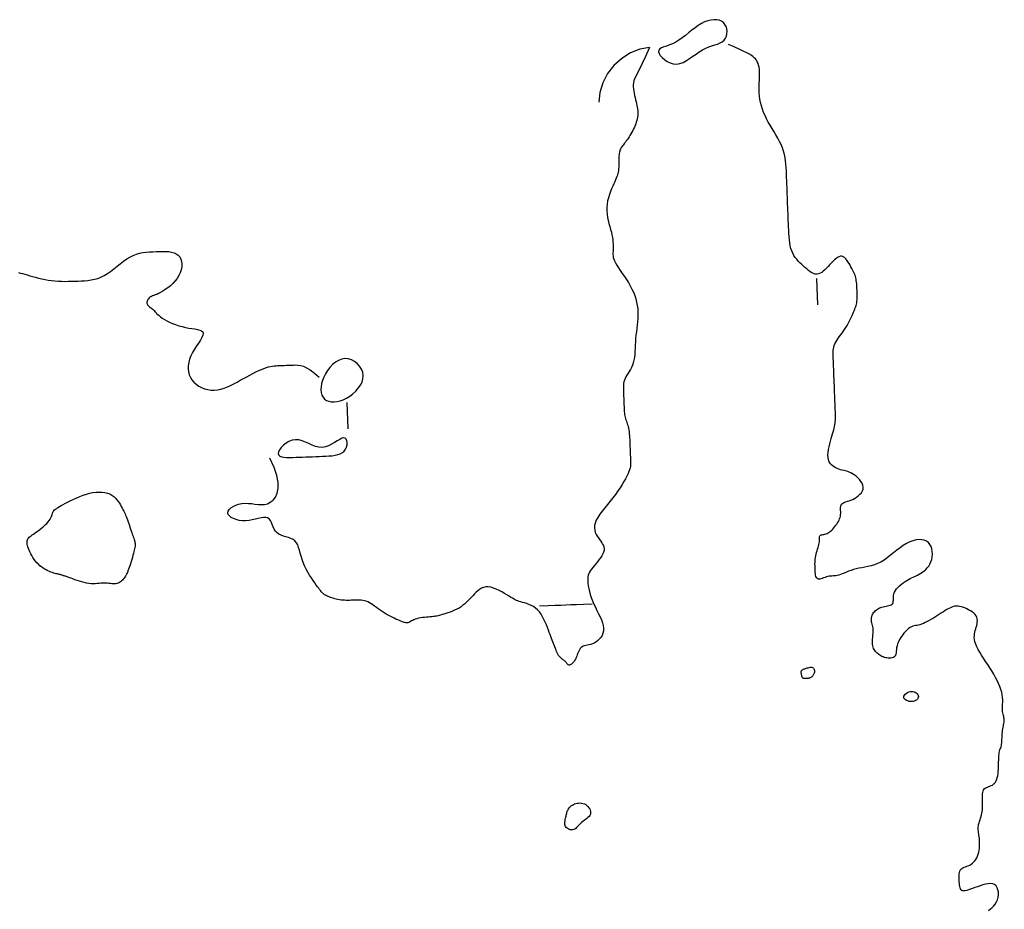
# Model space of a CAD drawing. Header units: millimetres. Extents: x 32690613 to 32693367, y 5343692 to 5344708.
# Tile 105 of 256: x 32692480 to 32692517, y 5343893 to 5343927. Entities that reach past the tile are written whole.
import ezdxf

# ---------------------------------------------------------------- set-up
doc = ezdxf.new("R2010")
doc.units = ezdxf.units.MM
doc.header["$LTSCALE"] = 20
doc.layers.add('02-DGM_HL_493.00', color=102, linetype='Continuous')

msp = doc.modelspace()

# ---------------------------------------------------------------- linework, layer by layer
at = {"layer": '02-DGM_HL_493.00', "elevation": 493, "flags": 128}
for points in [[(32692505.993, 5343926.881), (32692505.87, 5343926.806), (32692505.749, 5343926.72), (32692505.627, 5343926.626), (32692505.506, 5343926.528), (32692505.385, 5343926.43), (32692505.263, 5343926.336), (32692505.142, 5343926.25), (32692505.019, 5343926.176), (32692504.897, 5343926.115), (32692504.779, 5343926.067), (32692504.667, 5343926.027), (32692504.568, 5343925.991), (32692504.484, 5343925.956), (32692504.42, 5343925.918), (32692504.379, 5343925.872), (32692504.366, 5343925.817), (32692504.384, 5343925.748), (32692504.429, 5343925.67), (32692504.498, 5343925.59), (32692504.587, 5343925.512), (32692504.69, 5343925.443), (32692504.805, 5343925.388), (32692504.927, 5343925.353), (32692505.052, 5343925.343), (32692505.176, 5343925.362), (32692505.3, 5343925.407), (32692505.422, 5343925.472), (32692505.544, 5343925.55), (32692505.666, 5343925.636), (32692505.788, 5343925.723), (32692505.909, 5343925.807), (32692506.032, 5343925.882), (32692506.154, 5343925.942), (32692506.275, 5343925.99), (32692506.392, 5343926.031), (32692506.504, 5343926.067), (32692506.608, 5343926.103), (32692506.702, 5343926.142), (32692506.784, 5343926.189), (32692506.851, 5343926.247), (32692506.903, 5343926.319), (32692506.939, 5343926.402), (32692506.959, 5343926.492), (32692506.963, 5343926.585), (32692506.952, 5343926.678), (32692506.925, 5343926.766), (32692506.883, 5343926.846), (32692506.825, 5343926.913), (32692506.753, 5343926.965), (32692506.668, 5343927.001), (32692506.572, 5343927.021), (32692506.467, 5343927.024), (32692506.354, 5343927.012), (32692506.236, 5343926.984), (32692506.115, 5343926.94)], [(32692492.478, 5343914.177), (32692492.354, 5343914.157), (32692492.233, 5343914.11), (32692492.117, 5343914.04), (32692492.008, 5343913.95), (32692491.906, 5343913.845), (32692491.816, 5343913.729), (32692491.737, 5343913.605), (32692491.672, 5343913.478), (32692491.622, 5343913.351), (32692491.588, 5343913.227), (32692491.569, 5343913.108), (32692491.565, 5343912.994), (32692491.577, 5343912.89), (32692491.604, 5343912.795), (32692491.647, 5343912.713), (32692491.704, 5343912.645), (32692491.776, 5343912.594), (32692491.861, 5343912.558), (32692491.958, 5343912.538), (32692492.063, 5343912.534), (32692492.175, 5343912.547), (32692492.293, 5343912.575), (32692492.414, 5343912.618), (32692492.537, 5343912.678), (32692492.658, 5343912.753), (32692492.775, 5343912.841), (32692492.884, 5343912.941), (32692492.981, 5343913.05), (32692493.062, 5343913.166), (32692493.123, 5343913.287), (32692493.16, 5343913.412), (32692493.17, 5343913.537), (32692493.151, 5343913.66), (32692493.104, 5343913.779), (32692493.034, 5343913.889), (32692492.944, 5343913.987), (32692492.84, 5343914.068), (32692492.725, 5343914.129), (32692492.603, 5343914.167)], [(32692490.623, 5343910.435), (32692490.748, 5343910.44), (32692490.873, 5343910.445), (32692490.998, 5343910.45), (32692491.123, 5343910.454), (32692491.247, 5343910.459), (32692491.372, 5343910.464), (32692491.497, 5343910.469), (32692491.622, 5343910.474), (32692491.747, 5343910.479), (32692491.869, 5343910.486), (32692491.988, 5343910.497), (32692492.1, 5343910.513), (32692492.204, 5343910.537), (32692492.299, 5343910.571), (32692492.381, 5343910.615), (32692492.448, 5343910.673), (32692492.5, 5343910.744), (32692492.536, 5343910.825), (32692492.556, 5343910.909), (32692492.561, 5343910.99), (32692492.55, 5343911.063), (32692492.525, 5343911.122), (32692492.484, 5343911.16), (32692492.429, 5343911.173), (32692492.359, 5343911.156), (32692492.277, 5343911.115), (32692492.184, 5343911.058), (32692492.081, 5343910.992), (32692491.971, 5343910.927), (32692491.854, 5343910.869), (32692491.733, 5343910.826), (32692491.609, 5343910.807), (32692491.484, 5343910.816), (32692491.357, 5343910.849), (32692491.23, 5343910.898), (32692491.103, 5343910.954), (32692490.976, 5343911.01), (32692490.849, 5343911.059), (32692490.722, 5343911.092), (32692490.597, 5343911.101), (32692490.473, 5343911.082), (32692490.354, 5343911.037), (32692490.244, 5343910.973), (32692490.146, 5343910.896), (32692490.064, 5343910.811), (32692490.002, 5343910.726), (32692489.963, 5343910.645), (32692489.95, 5343910.575), (32692489.967, 5343910.521), (32692490.011, 5343910.481), (32692490.078, 5343910.454), (32692490.164, 5343910.438), (32692490.265, 5343910.43), (32692490.378, 5343910.428), (32692490.499, 5343910.43)], [(32692484.102, 5343905.855), (32692484.071, 5343905.817), (32692484.038, 5343905.78), (32692484.002, 5343905.746), (32692483.963, 5343905.715), (32692483.923, 5343905.688), (32692483.88, 5343905.666), (32692483.836, 5343905.649), (32692483.789, 5343905.637), (32692483.741, 5343905.633), (32692483.691, 5343905.633), (32692483.639, 5343905.638), (32692483.585, 5343905.645), (32692483.53, 5343905.653), (32692483.472, 5343905.661), (32692483.413, 5343905.667), (32692483.351, 5343905.669), (32692483.287, 5343905.667), (32692483.222, 5343905.662), (32692483.153, 5343905.656), (32692483.082, 5343905.649), (32692483.008, 5343905.643), (32692482.931, 5343905.64), (32692482.85, 5343905.642), (32692482.766, 5343905.649), (32692482.678, 5343905.664), (32692482.588, 5343905.684), (32692482.497, 5343905.709), (32692482.408, 5343905.737), (32692482.321, 5343905.766), (32692482.239, 5343905.795), (32692482.163, 5343905.824), (32692482.095, 5343905.849), (32692482.037, 5343905.87), (32692481.986, 5343905.888), (32692481.944, 5343905.902), (32692481.908, 5343905.913), (32692481.877, 5343905.923), (32692481.851, 5343905.931), (32692481.829, 5343905.937), (32692481.81, 5343905.944), (32692481.792, 5343905.95), (32692481.775, 5343905.956), (32692481.758, 5343905.962), (32692481.741, 5343905.969), (32692481.721, 5343905.975), (32692481.7, 5343905.982), (32692481.675, 5343905.989), (32692481.645, 5343905.997), (32692481.611, 5343906.005), (32692481.573, 5343906.013), (32692481.53, 5343906.023), (32692481.484, 5343906.035), (32692481.434, 5343906.049), (32692481.382, 5343906.065), (32692481.327, 5343906.084), (32692481.27, 5343906.107), (32692481.211, 5343906.133), (32692481.152, 5343906.163), (32692481.091, 5343906.197), (32692481.031, 5343906.236), (32692480.971, 5343906.279), (32692480.912, 5343906.327), (32692480.855, 5343906.379), (32692480.799, 5343906.437), (32692480.746, 5343906.5), (32692480.696, 5343906.567), (32692480.648, 5343906.637), (32692480.605, 5343906.708), (32692480.565, 5343906.779), (32692480.529, 5343906.849), (32692480.498, 5343906.916), (32692480.472, 5343906.98), (32692480.452, 5343907.04), (32692480.437, 5343907.094), (32692480.427, 5343907.144), (32692480.422, 5343907.19), (32692480.423, 5343907.233), (32692480.43, 5343907.272), (32692480.441, 5343907.308), (32692480.458, 5343907.341), (32692480.48, 5343907.372), (32692480.508, 5343907.402), (32692480.541, 5343907.431), (32692480.579, 5343907.461), (32692480.622, 5343907.492), (32692480.67, 5343907.525), (32692480.723, 5343907.563), (32692480.782, 5343907.604), (32692480.845, 5343907.651), (32692480.911, 5343907.702), (32692480.978, 5343907.756), (32692481.044, 5343907.812), (32692481.108, 5343907.87), (32692481.168, 5343907.928), (32692481.22, 5343907.985), (32692481.265, 5343908.04), (32692481.3, 5343908.092), (32692481.326, 5343908.141), (32692481.346, 5343908.188), (32692481.362, 5343908.231), (32692481.375, 5343908.272), (32692481.387, 5343908.311), (32692481.401, 5343908.346), (32692481.418, 5343908.38), (32692481.441, 5343908.411), (32692481.469, 5343908.44), (32692481.504, 5343908.469), (32692481.546, 5343908.499), (32692481.595, 5343908.531), (32692481.654, 5343908.565), (32692481.721, 5343908.602), (32692481.797, 5343908.645), (32692481.884, 5343908.692), (32692481.979, 5343908.743), (32692482.083, 5343908.797), (32692482.192, 5343908.851), (32692482.307, 5343908.904), (32692482.426, 5343908.954), (32692482.548, 5343909), (32692482.671, 5343909.04), (32692482.795, 5343909.072), (32692482.918, 5343909.096), (32692483.038, 5343909.112), (32692483.155, 5343909.118), (32692483.267, 5343909.115), (32692483.373, 5343909.103), (32692483.471, 5343909.08), (32692483.561, 5343909.047), (32692483.641, 5343909.004), (32692483.712, 5343908.951), (32692483.774, 5343908.892), (32692483.83, 5343908.828), (32692483.879, 5343908.761), (32692483.922, 5343908.694), (32692483.961, 5343908.627), (32692483.997, 5343908.564), (32692484.029, 5343908.505), (32692484.059, 5343908.45), (32692484.087, 5343908.397), (32692484.113, 5343908.346), (32692484.138, 5343908.294), (32692484.162, 5343908.242), (32692484.185, 5343908.186), (32692484.208, 5343908.127), (32692484.231, 5343908.063), (32692484.255, 5343907.995), (32692484.278, 5343907.925), (32692484.302, 5343907.853), (32692484.325, 5343907.781), (32692484.347, 5343907.71), (32692484.369, 5343907.642), (32692484.391, 5343907.578), (32692484.412, 5343907.519), (32692484.431, 5343907.465), (32692484.45, 5343907.414), (32692484.467, 5343907.368), (32692484.482, 5343907.324), (32692484.495, 5343907.283), (32692484.506, 5343907.245), (32692484.514, 5343907.208), (32692484.519, 5343907.172), (32692484.521, 5343907.136), (32692484.521, 5343907.099), (32692484.517, 5343907.06), (32692484.511, 5343907.018), (32692484.501, 5343906.971), (32692484.489, 5343906.918), (32692484.475, 5343906.859), (32692484.457, 5343906.792), (32692484.437, 5343906.719), (32692484.415, 5343906.642), (32692484.392, 5343906.562), (32692484.368, 5343906.481), (32692484.343, 5343906.402), (32692484.319, 5343906.326), (32692484.295, 5343906.254), (32692484.272, 5343906.189), (32692484.25, 5343906.129), (32692484.228, 5343906.074), (32692484.205, 5343906.024), (32692484.182, 5343905.978), (32692484.157, 5343905.935), (32692484.131, 5343905.894)], [(32692509.972, 5343902.44), (32692510.006, 5343902.45), (32692510.041, 5343902.459), (32692510.076, 5343902.467), (32692510.111, 5343902.473), (32692510.144, 5343902.476), (32692510.176, 5343902.475), (32692510.203, 5343902.47), (32692510.227, 5343902.458), (32692510.246, 5343902.44), (32692510.26, 5343902.417), (32692510.27, 5343902.389), (32692510.276, 5343902.358), (32692510.277, 5343902.325), (32692510.275, 5343902.292), (32692510.269, 5343902.258), (32692510.26, 5343902.227), (32692510.248, 5343902.198), (32692510.233, 5343902.172), (32692510.216, 5343902.149), (32692510.197, 5343902.129), (32692510.177, 5343902.111), (32692510.157, 5343902.096), (32692510.136, 5343902.083), (32692510.115, 5343902.073), (32692510.095, 5343902.066), (32692510.075, 5343902.061), (32692510.056, 5343902.057), (32692510.037, 5343902.055), (32692510.019, 5343902.054), (32692510.001, 5343902.053), (32692509.983, 5343902.053), (32692509.965, 5343902.053), (32692509.947, 5343902.052), (32692509.93, 5343902.051), (32692509.912, 5343902.05), (32692509.896, 5343902.05), (32692509.881, 5343902.05), (32692509.866, 5343902.053), (32692509.853, 5343902.057), (32692509.841, 5343902.063), (32692509.832, 5343902.071), (32692509.823, 5343902.082), (32692509.816, 5343902.096), (32692509.81, 5343902.111), (32692509.805, 5343902.128), (32692509.8, 5343902.146), (32692509.796, 5343902.166), (32692509.791, 5343902.186), (32692509.787, 5343902.208), (32692509.783, 5343902.23), (32692509.779, 5343902.253), (32692509.777, 5343902.275), (32692509.777, 5343902.296), (32692509.779, 5343902.316), (32692509.784, 5343902.335), (32692509.792, 5343902.352), (32692509.804, 5343902.367), (32692509.819, 5343902.38), (32692509.837, 5343902.392), (32692509.859, 5343902.402), (32692509.883, 5343902.412), (32692509.91, 5343902.421), (32692509.94, 5343902.43)], [(32692513.662, 5343901.341), (32692513.668, 5343901.378), (32692513.688, 5343901.416), (32692513.718, 5343901.452), (32692513.757, 5343901.486), (32692513.803, 5343901.515), (32692513.854, 5343901.538), (32692513.907, 5343901.554), (32692513.959, 5343901.561), (32692514.01, 5343901.558), (32692514.058, 5343901.546), (32692514.101, 5343901.527), (32692514.139, 5343901.501), (32692514.171, 5343901.47), (32692514.195, 5343901.436), (32692514.211, 5343901.4), (32692514.217, 5343901.363), (32692514.214, 5343901.327), (32692514.201, 5343901.293), (32692514.179, 5343901.262), (32692514.149, 5343901.234), (32692514.113, 5343901.21), (32692514.072, 5343901.191), (32692514.025, 5343901.179), (32692513.975, 5343901.173), (32692513.921, 5343901.175), (32692513.868, 5343901.183), (32692513.816, 5343901.198), (32692513.768, 5343901.219), (32692513.726, 5343901.244), (32692513.693, 5343901.273), (32692513.671, 5343901.306)], [(32692501.781, 5343896.905), (32692501.761, 5343896.861), (32692501.73, 5343896.819), (32692501.691, 5343896.78), (32692501.646, 5343896.742), (32692501.598, 5343896.705), (32692501.548, 5343896.669), (32692501.498, 5343896.632), (32692501.45, 5343896.593), (32692501.407, 5343896.553), (32692501.368, 5343896.512), (32692501.33, 5343896.472), (32692501.295, 5343896.434), (32692501.26, 5343896.399), (32692501.225, 5343896.368), (32692501.188, 5343896.343), (32692501.149, 5343896.325), (32692501.107, 5343896.315), (32692501.063, 5343896.313), (32692501.018, 5343896.319), (32692500.975, 5343896.331), (32692500.934, 5343896.349), (32692500.897, 5343896.373), (32692500.866, 5343896.403), (32692500.842, 5343896.437), (32692500.825, 5343896.476), (32692500.817, 5343896.518), (32692500.814, 5343896.563), (32692500.816, 5343896.61), (32692500.822, 5343896.657), (32692500.831, 5343896.704), (32692500.84, 5343896.75), (32692500.85, 5343896.794), (32692500.859, 5343896.835), (32692500.868, 5343896.874), (32692500.876, 5343896.911), (32692500.885, 5343896.947), (32692500.895, 5343896.98), (32692500.906, 5343897.013), (32692500.92, 5343897.045), (32692500.936, 5343897.077), (32692500.955, 5343897.109), (32692500.977, 5343897.141), (32692501.003, 5343897.172), (32692501.032, 5343897.201), (32692501.065, 5343897.229), (32692501.101, 5343897.254), (32692501.141, 5343897.276), (32692501.186, 5343897.296), (32692501.234, 5343897.311), (32692501.285, 5343897.322), (32692501.338, 5343897.329), (32692501.393, 5343897.33), (32692501.448, 5343897.325), (32692501.502, 5343897.314), (32692501.554, 5343897.296), (32692501.604, 5343897.27), (32692501.65, 5343897.237), (32692501.691, 5343897.197), (32692501.727, 5343897.153), (32692501.756, 5343897.105), (32692501.777, 5343897.054), (32692501.789, 5343897.003), (32692501.791, 5343896.953)]]:
    msp.add_lwpolyline(points, close=True, dxfattribs=at)
for points in [[(32692516.878, 5343893.257), (32692516.948, 5343893.313), (32692517.016, 5343893.37), (32692517.079, 5343893.433), (32692517.135, 5343893.501), (32692517.182, 5343893.578), (32692517.218, 5343893.665), (32692517.241, 5343893.758), (32692517.253, 5343893.854), (32692517.251, 5343893.949), (32692517.236, 5343894.038), (32692517.208, 5343894.118), (32692517.166, 5343894.185), (32692517.109, 5343894.234), (32692517.038, 5343894.263), (32692516.955, 5343894.274), (32692516.863, 5343894.269), (32692516.764, 5343894.252), (32692516.662, 5343894.226), (32692516.559, 5343894.193), (32692516.459, 5343894.158), (32692516.363, 5343894.122), (32692516.274, 5343894.089), (32692516.193, 5343894.059), (32692516.12, 5343894.035), (32692516.054, 5343894.016), (32692515.996, 5343894.004), (32692515.945, 5343894), (32692515.902, 5343894.005), (32692515.866, 5343894.019), (32692515.838, 5343894.044), (32692515.816, 5343894.078), (32692515.799, 5343894.12), (32692515.788, 5343894.169), (32692515.779, 5343894.223), (32692515.774, 5343894.281), (32692515.771, 5343894.342), (32692515.768, 5343894.404), (32692515.766, 5343894.467), (32692515.764, 5343894.528), (32692515.765, 5343894.588), (32692515.769, 5343894.644), (32692515.777, 5343894.697), (32692515.79, 5343894.745), (32692515.809, 5343894.788), (32692515.835, 5343894.824), (32692515.869, 5343894.853), (32692515.909, 5343894.876), (32692515.955, 5343894.896), (32692516.005, 5343894.914), (32692516.058, 5343894.932), (32692516.111, 5343894.952), (32692516.165, 5343894.976), (32692516.217, 5343895.006), (32692516.266, 5343895.043), (32692516.312, 5343895.087), (32692516.355, 5343895.137), (32692516.394, 5343895.193), (32692516.429, 5343895.254), (32692516.459, 5343895.32), (32692516.484, 5343895.389), (32692516.505, 5343895.462), (32692516.52, 5343895.536), (32692516.531, 5343895.613), (32692516.537, 5343895.689), (32692516.54, 5343895.765), (32692516.54, 5343895.84), (32692516.536, 5343895.913), (32692516.531, 5343895.982), (32692516.524, 5343896.046), (32692516.516, 5343896.106), (32692516.507, 5343896.162), (32692516.5, 5343896.214), (32692516.493, 5343896.264), (32692516.488, 5343896.313), (32692516.486, 5343896.361), (32692516.488, 5343896.411), (32692516.494, 5343896.462), (32692516.504, 5343896.516), (32692516.519, 5343896.572), (32692516.537, 5343896.63), (32692516.556, 5343896.69), (32692516.576, 5343896.752), (32692516.595, 5343896.814), (32692516.613, 5343896.877), (32692516.628, 5343896.94), (32692516.639, 5343897.003), (32692516.647, 5343897.066), (32692516.652, 5343897.128), (32692516.655, 5343897.191), (32692516.655, 5343897.254), (32692516.654, 5343897.316), (32692516.652, 5343897.379), (32692516.65, 5343897.441), (32692516.648, 5343897.503), (32692516.647, 5343897.565), (32692516.647, 5343897.624), (32692516.651, 5343897.681), (32692516.659, 5343897.734), (32692516.672, 5343897.782), (32692516.691, 5343897.825), (32692516.717, 5343897.861), (32692516.751, 5343897.89), (32692516.791, 5343897.913), (32692516.836, 5343897.933), (32692516.884, 5343897.951), (32692516.933, 5343897.969), (32692516.982, 5343897.988), (32692517.029, 5343898.012), (32692517.071, 5343898.041), (32692517.109, 5343898.078), (32692517.142, 5343898.122), (32692517.169, 5343898.173), (32692517.193, 5343898.23), (32692517.212, 5343898.294), (32692517.227, 5343898.364), (32692517.239, 5343898.44), (32692517.247, 5343898.521), (32692517.253, 5343898.607), (32692517.257, 5343898.696), (32692517.259, 5343898.786), (32692517.261, 5343898.876), (32692517.263, 5343898.963), (32692517.266, 5343899.045), (32692517.27, 5343899.121), (32692517.277, 5343899.189), (32692517.286, 5343899.247), (32692517.298, 5343899.297), (32692517.311, 5343899.341), (32692517.325, 5343899.382), (32692517.339, 5343899.422), (32692517.352, 5343899.462), (32692517.364, 5343899.505), (32692517.374, 5343899.554), (32692517.381, 5343899.61), (32692517.386, 5343899.672), (32692517.389, 5343899.739), (32692517.392, 5343899.809), (32692517.394, 5343899.88), (32692517.397, 5343899.95), (32692517.402, 5343900.019), (32692517.409, 5343900.084), (32692517.418, 5343900.144), (32692517.429, 5343900.2), (32692517.441, 5343900.252), (32692517.452, 5343900.301), (32692517.463, 5343900.347), (32692517.471, 5343900.391), (32692517.476, 5343900.434), (32692517.477, 5343900.476), (32692517.473, 5343900.517), (32692517.465, 5343900.56), (32692517.454, 5343900.603), (32692517.442, 5343900.648), (32692517.43, 5343900.696), (32692517.419, 5343900.747), (32692517.411, 5343900.802), (32692517.406, 5343900.862), (32692517.406, 5343900.927), (32692517.409, 5343900.998), (32692517.412, 5343901.073), (32692517.415, 5343901.154), (32692517.416, 5343901.24), (32692517.411, 5343901.331), (32692517.4, 5343901.427), (32692517.38, 5343901.528), (32692517.35, 5343901.634), (32692517.31, 5343901.744), (32692517.262, 5343901.857), (32692517.206, 5343901.973), (32692517.144, 5343902.092), (32692517.076, 5343902.212), (32692517.003, 5343902.334), (32692516.927, 5343902.456), (32692516.848, 5343902.578), (32692516.769, 5343902.698), (32692516.691, 5343902.817), (32692516.616, 5343902.934), (32692516.547, 5343903.046), (32692516.485, 5343903.154), (32692516.433, 5343903.256), (32692516.391, 5343903.352), (32692516.363, 5343903.441), (32692516.346, 5343903.524), (32692516.339, 5343903.601), (32692516.341, 5343903.673), (32692516.349, 5343903.742), (32692516.362, 5343903.808), (32692516.378, 5343903.873), (32692516.396, 5343903.936), (32692516.414, 5343903.999), (32692516.431, 5343904.062), (32692516.444, 5343904.125), (32692516.453, 5343904.186), (32692516.454, 5343904.247), (32692516.448, 5343904.306), (32692516.432, 5343904.364), (32692516.405, 5343904.42), (32692516.366, 5343904.474), (32692516.315, 5343904.525), (32692516.256, 5343904.574), (32692516.191, 5343904.618), (32692516.121, 5343904.659), (32692516.05, 5343904.695), (32692515.978, 5343904.726), (32692515.909, 5343904.751), (32692515.843, 5343904.77), (32692515.781, 5343904.784), (32692515.722, 5343904.791), (32692515.664, 5343904.792), (32692515.607, 5343904.786), (32692515.55, 5343904.775), (32692515.491, 5343904.757), (32692515.431, 5343904.732), (32692515.368, 5343904.702), (32692515.303, 5343904.666), (32692515.235, 5343904.626), (32692515.165, 5343904.582), (32692515.092, 5343904.535), (32692515.019, 5343904.486), (32692514.943, 5343904.437), (32692514.866, 5343904.388), (32692514.789, 5343904.34), (32692514.711, 5343904.293), (32692514.633, 5343904.249), (32692514.557, 5343904.208), (32692514.482, 5343904.171), (32692514.41, 5343904.138), (32692514.342, 5343904.111), (32692514.278, 5343904.09), (32692514.218, 5343904.075), (32692514.162, 5343904.064), (32692514.11, 5343904.055), (32692514.058, 5343904.045), (32692514.008, 5343904.031), (32692513.957, 5343904.013), (32692513.904, 5343903.986), (32692513.849, 5343903.948), (32692513.791, 5343903.898), (32692513.731, 5343903.837), (32692513.671, 5343903.767), (32692513.613, 5343903.69), (32692513.558, 5343903.609), (32692513.509, 5343903.526), (32692513.466, 5343903.443), (32692513.433, 5343903.362), (32692513.41, 5343903.285), (32692513.395, 5343903.212), (32692513.386, 5343903.145), (32692513.379, 5343903.083), (32692513.374, 5343903.028), (32692513.366, 5343902.978), (32692513.354, 5343902.935), (32692513.334, 5343902.899), (32692513.306, 5343902.871), (32692513.27, 5343902.849), (32692513.227, 5343902.834), (32692513.179, 5343902.825), (32692513.128, 5343902.821), (32692513.076, 5343902.822), (32692513.023, 5343902.828), (32692512.972, 5343902.837), (32692512.924, 5343902.851), (32692512.879, 5343902.867), (32692512.837, 5343902.886), (32692512.797, 5343902.908), (32692512.759, 5343902.932), (32692512.723, 5343902.958), (32692512.689, 5343902.986), (32692512.656, 5343903.016), (32692512.624, 5343903.046), (32692512.594, 5343903.079), (32692512.566, 5343903.114), (32692512.541, 5343903.152), (32692512.519, 5343903.193), (32692512.501, 5343903.239), (32692512.488, 5343903.29), (32692512.48, 5343903.346), (32692512.477, 5343903.409), (32692512.479, 5343903.475), (32692512.484, 5343903.546), (32692512.49, 5343903.618), (32692512.497, 5343903.69), (32692512.503, 5343903.762), (32692512.506, 5343903.83), (32692512.506, 5343903.895), (32692512.501, 5343903.955), (32692512.493, 5343904.01), (32692512.482, 5343904.062), (32692512.47, 5343904.109), (32692512.458, 5343904.155), (32692512.447, 5343904.198), (32692512.439, 5343904.24), (32692512.435, 5343904.282), (32692512.436, 5343904.323), (32692512.442, 5343904.365), (32692512.452, 5343904.406), (32692512.467, 5343904.446), (32692512.486, 5343904.485), (32692512.508, 5343904.523), (32692512.534, 5343904.559), (32692512.562, 5343904.593), (32692512.594, 5343904.624), (32692512.628, 5343904.652), (32692512.664, 5343904.679), (32692512.704, 5343904.702), (32692512.746, 5343904.724), (32692512.791, 5343904.742), (32692512.838, 5343904.758), (32692512.889, 5343904.772), (32692512.941, 5343904.783), (32692512.995, 5343904.794), (32692513.048, 5343904.804), (32692513.099, 5343904.815), (32692513.146, 5343904.829), (32692513.187, 5343904.846), (32692513.221, 5343904.869), (32692513.245, 5343904.897), (32692513.26, 5343904.933), (32692513.267, 5343904.975), (32692513.269, 5343905.023), (32692513.27, 5343905.075), (32692513.271, 5343905.132), (32692513.277, 5343905.192), (32692513.29, 5343905.254), (32692513.312, 5343905.317), (32692513.347, 5343905.381), (32692513.393, 5343905.444), (32692513.448, 5343905.506), (32692513.509, 5343905.566), (32692513.575, 5343905.624), (32692513.643, 5343905.677), (32692513.712, 5343905.726), (32692513.778, 5343905.769), (32692513.842, 5343905.806), (32692513.902, 5343905.838), (32692513.96, 5343905.866), (32692514.017, 5343905.893), (32692514.073, 5343905.918), (32692514.13, 5343905.944), (32692514.187, 5343905.972), (32692514.247, 5343906.004), (32692514.31, 5343906.04), (32692514.374, 5343906.081), (32692514.437, 5343906.129), (32692514.499, 5343906.183), (32692514.557, 5343906.243), (32692514.611, 5343906.311), (32692514.657, 5343906.387), (32692514.696, 5343906.472), (32692514.725, 5343906.565), (32692514.744, 5343906.663), (32692514.751, 5343906.765), (32692514.747, 5343906.866), (32692514.731, 5343906.963), (32692514.701, 5343907.054), (32692514.658, 5343907.134), (32692514.601, 5343907.202), (32692514.529, 5343907.254), (32692514.444, 5343907.29), (32692514.347, 5343907.309), (32692514.242, 5343907.313), (32692514.129, 5343907.301), (32692514.012, 5343907.273), (32692513.891, 5343907.229), (32692513.768, 5343907.169), (32692513.646, 5343907.095), (32692513.524, 5343907.009), (32692513.403, 5343906.915), (32692513.281, 5343906.817), (32692513.16, 5343906.719), (32692513.039, 5343906.625), (32692512.917, 5343906.539), (32692512.795, 5343906.464), (32692512.672, 5343906.404), (32692512.55, 5343906.357), (32692512.428, 5343906.321), (32692512.308, 5343906.292), (32692512.191, 5343906.269), (32692512.076, 5343906.248), (32692511.966, 5343906.228), (32692511.86, 5343906.205), (32692511.759, 5343906.178), (32692511.664, 5343906.147), (32692511.574, 5343906.115), (32692511.489, 5343906.081), (32692511.41, 5343906.049), (32692511.335, 5343906.019), (32692511.266, 5343905.992), (32692511.202, 5343905.971), (32692511.142, 5343905.956), (32692511.087, 5343905.946), (32692511.034, 5343905.94), (32692510.984, 5343905.936), (32692510.935, 5343905.933), (32692510.887, 5343905.929), (32692510.838, 5343905.923), (32692510.787, 5343905.913), (32692510.734, 5343905.898), (32692510.681, 5343905.881), (32692510.627, 5343905.862), (32692510.574, 5343905.844), (32692510.524, 5343905.83), (32692510.478, 5343905.821), (32692510.437, 5343905.82), (32692510.401, 5343905.829), (32692510.373, 5343905.849), (32692510.351, 5343905.879), (32692510.335, 5343905.919), (32692510.323, 5343905.966), (32692510.315, 5343906.019), (32692510.309, 5343906.077), (32692510.306, 5343906.138), (32692510.303, 5343906.2), (32692510.301, 5343906.262), (32692510.299, 5343906.325), (32692510.298, 5343906.387), (32692510.299, 5343906.45), (32692510.301, 5343906.513), (32692510.306, 5343906.575), (32692510.314, 5343906.638), (32692510.325, 5343906.701), (32692510.34, 5343906.764), (32692510.358, 5343906.827), (32692510.377, 5343906.889), (32692510.397, 5343906.951), (32692510.417, 5343907.011), (32692510.434, 5343907.069), (32692510.449, 5343907.125), (32692510.46, 5343907.179), (32692510.466, 5343907.23), (32692510.468, 5343907.278), (32692510.468, 5343907.322), (32692510.468, 5343907.362), (32692510.469, 5343907.397), (32692510.471, 5343907.428), (32692510.478, 5343907.453), (32692510.49, 5343907.472), (32692510.508, 5343907.486), (32692510.532, 5343907.494), (32692510.562, 5343907.5), (32692510.595, 5343907.505), (32692510.633, 5343907.51), (32692510.673, 5343907.517), (32692510.715, 5343907.529), (32692510.758, 5343907.545), (32692510.802, 5343907.569), (32692510.845, 5343907.598), (32692510.889, 5343907.633), (32692510.932, 5343907.673), (32692510.973, 5343907.716), (32692511.014, 5343907.761), (32692511.052, 5343907.809), (32692511.089, 5343907.857), (32692511.124, 5343907.905), (32692511.155, 5343907.954), (32692511.184, 5343908.002), (32692511.209, 5343908.052), (32692511.231, 5343908.102), (32692511.248, 5343908.153), (32692511.261, 5343908.206), (32692511.269, 5343908.26), (32692511.273, 5343908.316), (32692511.273, 5343908.372), (32692511.272, 5343908.428), (32692511.271, 5343908.482), (32692511.272, 5343908.533), (32692511.277, 5343908.58), (32692511.289, 5343908.622), (32692511.308, 5343908.658), (32692511.337, 5343908.687), (32692511.374, 5343908.71), (32692511.419, 5343908.73), (32692511.471, 5343908.748), (32692511.529, 5343908.766), (32692511.592, 5343908.786), (32692511.659, 5343908.811), (32692511.729, 5343908.841), (32692511.801, 5343908.879), (32692511.873, 5343908.924), (32692511.941, 5343908.975), (32692512.003, 5343909.032), (32692512.056, 5343909.094), (32692512.096, 5343909.16), (32692512.121, 5343909.23), (32692512.128, 5343909.301), (32692512.115, 5343909.375), (32692512.085, 5343909.449), (32692512.04, 5343909.521), (32692511.985, 5343909.591), (32692511.921, 5343909.657), (32692511.854, 5343909.717), (32692511.785, 5343909.77), (32692511.719, 5343909.814), (32692511.657, 5343909.848), (32692511.6, 5343909.874), (32692511.546, 5343909.894), (32692511.493, 5343909.909), (32692511.44, 5343909.922), (32692511.386, 5343909.933), (32692511.329, 5343909.947), (32692511.268, 5343909.963), (32692511.203, 5343909.984), (32692511.134, 5343910.011), (32692511.066, 5343910.044), (32692510.999, 5343910.084), (32692510.938, 5343910.133), (32692510.884, 5343910.19), (32692510.84, 5343910.257), (32692510.809, 5343910.334), (32692510.792, 5343910.422), (32692510.788, 5343910.518), (32692510.795, 5343910.62), (32692510.811, 5343910.727), (32692510.833, 5343910.835), (32692510.859, 5343910.942), (32692510.888, 5343911.046), (32692510.916, 5343911.144), (32692510.943, 5343911.235), (32692510.967, 5343911.32), (32692510.988, 5343911.398), (32692511.008, 5343911.471), (32692511.025, 5343911.54), (32692511.039, 5343911.607), (32692511.051, 5343911.671), (32692511.06, 5343911.734), (32692511.067, 5343911.797), (32692511.071, 5343911.859), (32692511.074, 5343911.922), (32692511.075, 5343911.985), (32692511.074, 5343912.047), (32692511.073, 5343912.11), (32692511.071, 5343912.172), (32692511.068, 5343912.234), (32692511.066, 5343912.297), (32692511.063, 5343912.359), (32692511.061, 5343912.422), (32692511.059, 5343912.484), (32692511.056, 5343912.547), (32692511.054, 5343912.609), (32692511.051, 5343912.672), (32692511.049, 5343912.734), (32692511.046, 5343912.797), (32692511.044, 5343912.859), (32692511.041, 5343912.921), (32692511.039, 5343912.984), (32692511.037, 5343913.046), (32692511.034, 5343913.109), (32692511.032, 5343913.171), (32692511.029, 5343913.234), (32692511.027, 5343913.296), (32692511.024, 5343913.359), (32692511.022, 5343913.421), (32692511.019, 5343913.484), (32692511.017, 5343913.546), (32692511.015, 5343913.608), (32692511.012, 5343913.671), (32692511.01, 5343913.733), (32692511.007, 5343913.796), (32692511.005, 5343913.858), (32692511.002, 5343913.921), (32692511, 5343913.983), (32692510.998, 5343914.046), (32692510.995, 5343914.108), (32692510.993, 5343914.171), (32692510.99, 5343914.233), (32692510.988, 5343914.295), (32692510.987, 5343914.358), (32692510.987, 5343914.42), (32692510.991, 5343914.483), (32692510.998, 5343914.546), (32692511.011, 5343914.609), (32692511.029, 5343914.672), (32692511.054, 5343914.736), (32692511.086, 5343914.8), (32692511.125, 5343914.864), (32692511.17, 5343914.929), (32692511.218, 5343914.996), (32692511.268, 5343915.064), (32692511.32, 5343915.133), (32692511.372, 5343915.205), (32692511.422, 5343915.278), (32692511.47, 5343915.354), (32692511.515, 5343915.432), (32692511.558, 5343915.51), (32692511.597, 5343915.588), (32692511.635, 5343915.664), (32692511.67, 5343915.738), (32692511.702, 5343915.808), (32692511.732, 5343915.874), (32692511.76, 5343915.935), (32692511.785, 5343915.992), (32692511.808, 5343916.046), (32692511.828, 5343916.097), (32692511.845, 5343916.147), (32692511.86, 5343916.196), (32692511.873, 5343916.246), (32692511.883, 5343916.297), (32692511.89, 5343916.351), (32692511.894, 5343916.407), (32692511.897, 5343916.464), (32692511.898, 5343916.524), (32692511.898, 5343916.584), (32692511.896, 5343916.646), (32692511.894, 5343916.708), (32692511.892, 5343916.77), (32692511.889, 5343916.832), (32692511.887, 5343916.895), (32692511.883, 5343916.956), (32692511.879, 5343917.016), (32692511.873, 5343917.075), (32692511.866, 5343917.133), (32692511.857, 5343917.188), (32692511.846, 5343917.241), (32692511.832, 5343917.291), (32692511.816, 5343917.34), (32692511.797, 5343917.388), (32692511.775, 5343917.436), (32692511.751, 5343917.486), (32692511.725, 5343917.537), (32692511.695, 5343917.592), (32692511.663, 5343917.651), (32692511.628, 5343917.714), (32692511.59, 5343917.779), (32692511.55, 5343917.844), (32692511.507, 5343917.905), (32692511.462, 5343917.96), (32692511.414, 5343918.005), (32692511.365, 5343918.037), (32692511.313, 5343918.054), (32692511.26, 5343918.054), (32692511.205, 5343918.037), (32692511.149, 5343918.007), (32692511.091, 5343917.965), (32692511.033, 5343917.915), (32692510.973, 5343917.857), (32692510.914, 5343917.795), (32692510.854, 5343917.73), (32692510.794, 5343917.666), (32692510.733, 5343917.603), (32692510.673, 5343917.544), (32692510.613, 5343917.492), (32692510.552, 5343917.446), (32692510.491, 5343917.411), (32692510.429, 5343917.388), (32692510.367, 5343917.378), (32692510.304, 5343917.383), (32692510.241, 5343917.401), (32692510.177, 5343917.432), (32692510.113, 5343917.472), (32692510.049, 5343917.52), (32692509.984, 5343917.574), (32692509.919, 5343917.632), (32692509.854, 5343917.691), (32692509.79, 5343917.751), (32692509.726, 5343917.813), (32692509.664, 5343917.876), (32692509.605, 5343917.942), (32692509.549, 5343918.012), (32692509.499, 5343918.088), (32692509.454, 5343918.169), (32692509.415, 5343918.258), (32692509.384, 5343918.354), (32692509.359, 5343918.458), (32692509.34, 5343918.567), (32692509.326, 5343918.682), (32692509.315, 5343918.8), (32692509.307, 5343918.922), (32692509.301, 5343919.046), (32692509.296, 5343919.171), (32692509.291, 5343919.295), (32692509.286, 5343919.42), (32692509.281, 5343919.545), (32692509.277, 5343919.67), (32692509.272, 5343919.795), (32692509.267, 5343919.92), (32692509.262, 5343920.045), (32692509.257, 5343920.17), (32692509.252, 5343920.295), (32692509.247, 5343920.42), (32692509.242, 5343920.545), (32692509.238, 5343920.669), (32692509.233, 5343920.794), (32692509.228, 5343920.919), (32692509.223, 5343921.044), (32692509.218, 5343921.169), (32692509.213, 5343921.294), (32692509.207, 5343921.419), (32692509.198, 5343921.544), (32692509.185, 5343921.668), (32692509.167, 5343921.793), (32692509.142, 5343921.917), (32692509.11, 5343922.04), (32692509.068, 5343922.164), (32692509.017, 5343922.287), (32692508.957, 5343922.41), (32692508.89, 5343922.532), (32692508.819, 5343922.655), (32692508.746, 5343922.777), (32692508.672, 5343922.899), (32692508.599, 5343923.021), (32692508.529, 5343923.144), (32692508.465, 5343923.266), (32692508.406, 5343923.389), (32692508.352, 5343923.512), (32692508.306, 5343923.635), (32692508.266, 5343923.759), (32692508.233, 5343923.883), (32692508.208, 5343924.007), (32692508.191, 5343924.131), (32692508.181, 5343924.256), (32692508.178, 5343924.38), (32692508.18, 5343924.502), (32692508.185, 5343924.621), (32692508.191, 5343924.736), (32692508.197, 5343924.847), (32692508.2, 5343924.951), (32692508.199, 5343925.049), (32692508.193, 5343925.139), (32692508.18, 5343925.221), (32692508.162, 5343925.296), (32692508.139, 5343925.364), (32692508.11, 5343925.427), (32692508.077, 5343925.484), (32692508.038, 5343925.536), (32692507.995, 5343925.583), (32692507.946, 5343925.627), (32692507.887, 5343925.669), (32692507.813, 5343925.714), (32692507.719, 5343925.765), (32692507.598, 5343925.824), (32692507.445, 5343925.896), (32692507.256, 5343925.982), (32692507.024, 5343926.087)], [(32692504.027, 5343925.97), (32692503.869, 5343925.628), (32692503.741, 5343925.358), (32692503.639, 5343925.149), (32692503.56, 5343924.99), (32692503.501, 5343924.87), (32692503.459, 5343924.778), (32692503.432, 5343924.703), (32692503.416, 5343924.633), (32692503.409, 5343924.559), (32692503.409, 5343924.482), (32692503.415, 5343924.401), (32692503.426, 5343924.318), (32692503.44, 5343924.234), (32692503.458, 5343924.151), (32692503.476, 5343924.069), (32692503.495, 5343923.989), (32692503.513, 5343923.914), (32692503.53, 5343923.842), (32692503.545, 5343923.772), (32692503.558, 5343923.705), (32692503.568, 5343923.64), (32692503.576, 5343923.576), (32692503.58, 5343923.513), (32692503.58, 5343923.451), (32692503.576, 5343923.388), (32692503.569, 5343923.325), (32692503.557, 5343923.262), (32692503.542, 5343923.199), (32692503.524, 5343923.136), (32692503.502, 5343923.072), (32692503.477, 5343923.009), (32692503.45, 5343922.945), (32692503.42, 5343922.882), (32692503.388, 5343922.818), (32692503.354, 5343922.756), (32692503.319, 5343922.695), (32692503.283, 5343922.636), (32692503.247, 5343922.58), (32692503.211, 5343922.526), (32692503.176, 5343922.476), (32692503.142, 5343922.429), (32692503.11, 5343922.387), (32692503.078, 5343922.347), (32692503.049, 5343922.309), (32692503.021, 5343922.274), (32692502.996, 5343922.24), (32692502.973, 5343922.207), (32692502.952, 5343922.175), (32692502.933, 5343922.143), (32692502.918, 5343922.11), (32692502.904, 5343922.076), (32692502.893, 5343922.039), (32692502.884, 5343921.999), (32692502.876, 5343921.955), (32692502.871, 5343921.907), (32692502.867, 5343921.852), (32692502.865, 5343921.792), (32692502.864, 5343921.726), (32692502.863, 5343921.657), (32692502.862, 5343921.586), (32692502.86, 5343921.514), (32692502.858, 5343921.443), (32692502.853, 5343921.374), (32692502.847, 5343921.309), (32692502.837, 5343921.249), (32692502.825, 5343921.191), (32692502.809, 5343921.135), (32692502.79, 5343921.078), (32692502.766, 5343921.018), (32692502.739, 5343920.953), (32692502.708, 5343920.882), (32692502.672, 5343920.802), (32692502.631, 5343920.712), (32692502.588, 5343920.613), (32692502.545, 5343920.506), (32692502.504, 5343920.392), (32692502.466, 5343920.274), (32692502.435, 5343920.152), (32692502.413, 5343920.027), (32692502.401, 5343919.902), (32692502.402, 5343919.777), (32692502.413, 5343919.653), (32692502.433, 5343919.531), (32692502.459, 5343919.411), (32692502.488, 5343919.293), (32692502.519, 5343919.179), (32692502.55, 5343919.069), (32692502.577, 5343918.964), (32692502.599, 5343918.863), (32692502.616, 5343918.767), (32692502.629, 5343918.676), (32692502.638, 5343918.591), (32692502.644, 5343918.51), (32692502.646, 5343918.435), (32692502.646, 5343918.364), (32692502.645, 5343918.299), (32692502.641, 5343918.239), (32692502.638, 5343918.182), (32692502.638, 5343918.126), (32692502.641, 5343918.07), (32692502.651, 5343918.011), (32692502.668, 5343917.948), (32692502.695, 5343917.879), (32692502.733, 5343917.802), (32692502.785, 5343917.716), (32692502.847, 5343917.621), (32692502.917, 5343917.518), (32692502.992, 5343917.409), (32692503.07, 5343917.295), (32692503.149, 5343917.177), (32692503.225, 5343917.057), (32692503.296, 5343916.935), (32692503.359, 5343916.812), (32692503.415, 5343916.689), (32692503.462, 5343916.566), (32692503.502, 5343916.442), (32692503.535, 5343916.318), (32692503.559, 5343916.194), (32692503.576, 5343916.07), (32692503.584, 5343915.945), (32692503.586, 5343915.82), (32692503.58, 5343915.695), (32692503.57, 5343915.569), (32692503.557, 5343915.444), (32692503.542, 5343915.318), (32692503.526, 5343915.192), (32692503.511, 5343915.067), (32692503.499, 5343914.941), (32692503.489, 5343914.816), (32692503.483, 5343914.692), (32692503.477, 5343914.569), (32692503.471, 5343914.45), (32692503.462, 5343914.334), (32692503.45, 5343914.224), (32692503.433, 5343914.119), (32692503.409, 5343914.02), (32692503.378, 5343913.929), (32692503.341, 5343913.844), (32692503.299, 5343913.765), (32692503.255, 5343913.691), (32692503.212, 5343913.621), (32692503.17, 5343913.553), (32692503.131, 5343913.488), (32692503.099, 5343913.424), (32692503.074, 5343913.361), (32692503.056, 5343913.297), (32692503.043, 5343913.234), (32692503.036, 5343913.172), (32692503.032, 5343913.109), (32692503.032, 5343913.046), (32692503.033, 5343912.984), (32692503.035, 5343912.921), (32692503.038, 5343912.859), (32692503.04, 5343912.796), (32692503.043, 5343912.734), (32692503.045, 5343912.672), (32692503.048, 5343912.609), (32692503.05, 5343912.547), (32692503.052, 5343912.484), (32692503.055, 5343912.422), (32692503.057, 5343912.359), (32692503.06, 5343912.297), (32692503.064, 5343912.236), (32692503.068, 5343912.176), (32692503.074, 5343912.117), (32692503.081, 5343912.059), (32692503.09, 5343912.004), (32692503.101, 5343911.951), (32692503.115, 5343911.901), (32692503.13, 5343911.852), (32692503.147, 5343911.804), (32692503.164, 5343911.755), (32692503.182, 5343911.706), (32692503.199, 5343911.654), (32692503.214, 5343911.599), (32692503.228, 5343911.539), (32692503.24, 5343911.474), (32692503.25, 5343911.405), (32692503.257, 5343911.332), (32692503.264, 5343911.255), (32692503.269, 5343911.176), (32692503.273, 5343911.095), (32692503.277, 5343911.013), (32692503.28, 5343910.929), (32692503.283, 5343910.846), (32692503.286, 5343910.764), (32692503.29, 5343910.683), (32692503.293, 5343910.603), (32692503.296, 5343910.527), (32692503.299, 5343910.453), (32692503.301, 5343910.384), (32692503.304, 5343910.319), (32692503.306, 5343910.259), (32692503.307, 5343910.202), (32692503.305, 5343910.146), (32692503.299, 5343910.089), (32692503.288, 5343910.03), (32692503.271, 5343909.966), (32692503.246, 5343909.895), (32692503.212, 5343909.815), (32692503.169, 5343909.725), (32692503.116, 5343909.625), (32692503.055, 5343909.517), (32692502.985, 5343909.403), (32692502.908, 5343909.283), (32692502.824, 5343909.159), (32692502.733, 5343909.031), (32692502.636, 5343908.903), (32692502.535, 5343908.774), (32692502.432, 5343908.646), (32692502.33, 5343908.519), (32692502.234, 5343908.395), (32692502.145, 5343908.274), (32692502.068, 5343908.158), (32692502.006, 5343908.047), (32692501.962, 5343907.942), (32692501.939, 5343907.844), (32692501.934, 5343907.753), (32692501.945, 5343907.668), (32692501.969, 5343907.588), (32692502.003, 5343907.514), (32692502.043, 5343907.444), (32692502.087, 5343907.378), (32692502.131, 5343907.315), (32692502.174, 5343907.256), (32692502.213, 5343907.198), (32692502.247, 5343907.142), (32692502.274, 5343907.086), (32692502.292, 5343907.029), (32692502.301, 5343906.97), (32692502.299, 5343906.908), (32692502.283, 5343906.843), (32692502.254, 5343906.773), (32692502.213, 5343906.7), (32692502.163, 5343906.625), (32692502.107, 5343906.548), (32692502.047, 5343906.472), (32692501.986, 5343906.398), (32692501.927, 5343906.327), (32692501.872, 5343906.26), (32692501.824, 5343906.198), (32692501.783, 5343906.139), (32692501.749, 5343906.082), (32692501.722, 5343906.025), (32692501.701, 5343905.965), (32692501.688, 5343905.901), (32692501.681, 5343905.83), (32692501.681, 5343905.752), (32692501.687, 5343905.664), (32692501.701, 5343905.567), (32692501.72, 5343905.462), (32692501.747, 5343905.351), (32692501.779, 5343905.236), (32692501.818, 5343905.116), (32692501.864, 5343904.994), (32692501.915, 5343904.872), (32692501.973, 5343904.749), (32692502.033, 5343904.627), (32692502.094, 5343904.507), (32692502.151, 5343904.389), (32692502.202, 5343904.274), (32692502.243, 5343904.162), (32692502.272, 5343904.054), (32692502.285, 5343903.952), (32692502.28, 5343903.855), (32692502.258, 5343903.764), (32692502.223, 5343903.68), (32692502.176, 5343903.604), (32692502.12, 5343903.535), (32692502.057, 5343903.476), (32692501.991, 5343903.427), (32692501.923, 5343903.387), (32692501.857, 5343903.359), (32692501.791, 5343903.338), (32692501.729, 5343903.324), (32692501.668, 5343903.313), (32692501.612, 5343903.303), (32692501.559, 5343903.291), (32692501.511, 5343903.275), (32692501.467, 5343903.253), (32692501.429, 5343903.222), (32692501.396, 5343903.184), (32692501.367, 5343903.14), (32692501.342, 5343903.092), (32692501.32, 5343903.041), (32692501.3, 5343902.991), (32692501.282, 5343902.941), (32692501.264, 5343902.895), (32692501.247, 5343902.852), (32692501.231, 5343902.814), (32692501.214, 5343902.78), (32692501.197, 5343902.75), (32692501.18, 5343902.722), (32692501.162, 5343902.696), (32692501.143, 5343902.672), (32692501.124, 5343902.65), (32692501.103, 5343902.629), (32692501.082, 5343902.61), (32692501.06, 5343902.592), (32692501.039, 5343902.578), (32692501.017, 5343902.567), (32692500.996, 5343902.56), (32692500.976, 5343902.558), (32692500.956, 5343902.562), (32692500.939, 5343902.571), (32692500.922, 5343902.584), (32692500.906, 5343902.602), (32692500.889, 5343902.622), (32692500.873, 5343902.644), (32692500.855, 5343902.667), (32692500.837, 5343902.69), (32692500.816, 5343902.711), (32692500.793, 5343902.73), (32692500.769, 5343902.747), (32692500.743, 5343902.765), (32692500.716, 5343902.783), (32692500.688, 5343902.803), (32692500.66, 5343902.827), (32692500.632, 5343902.854), (32692500.605, 5343902.887), (32692500.578, 5343902.926), (32692500.552, 5343902.971), (32692500.527, 5343903.02), (32692500.503, 5343903.074), (32692500.479, 5343903.13), (32692500.455, 5343903.189), (32692500.432, 5343903.25), (32692500.409, 5343903.312), (32692500.385, 5343903.373), (32692500.362, 5343903.436), (32692500.337, 5343903.501), (32692500.312, 5343903.568), (32692500.285, 5343903.64), (32692500.256, 5343903.716), (32692500.225, 5343903.798), (32692500.191, 5343903.887), (32692500.155, 5343903.983), (32692500.115, 5343904.084), (32692500.072, 5343904.187), (32692500.023, 5343904.291), (32692499.971, 5343904.392), (32692499.912, 5343904.488), (32692499.848, 5343904.576), (32692499.778, 5343904.655), (32692499.701, 5343904.721), (32692499.62, 5343904.775), (32692499.535, 5343904.82), (32692499.45, 5343904.857), (32692499.367, 5343904.887), (32692499.286, 5343904.912), (32692499.211, 5343904.933), (32692499.143, 5343904.952), (32692499.084, 5343904.97), (32692499.032, 5343904.989), (32692498.984, 5343905.009), (32692498.936, 5343905.032), (32692498.887, 5343905.058), (32692498.833, 5343905.089), (32692498.772, 5343905.125), (32692498.701, 5343905.168), (32692498.619, 5343905.219), (32692498.526, 5343905.274), (32692498.425, 5343905.33), (32692498.32, 5343905.385), (32692498.212, 5343905.435), (32692498.105, 5343905.476), (32692498.002, 5343905.506), (32692497.904, 5343905.521), (32692497.814, 5343905.519), (32692497.731, 5343905.502), (32692497.655, 5343905.471), (32692497.584, 5343905.429), (32692497.518, 5343905.377), (32692497.454, 5343905.32), (32692497.393, 5343905.257), (32692497.333, 5343905.193), (32692497.273, 5343905.128), (32692497.212, 5343905.064), (32692497.15, 5343905.001), (32692497.086, 5343904.939), (32692497.02, 5343904.88), (32692496.951, 5343904.824), (32692496.878, 5343904.771), (32692496.801, 5343904.722), (32692496.719, 5343904.677), (32692496.634, 5343904.637), (32692496.548, 5343904.6), (32692496.463, 5343904.568), (32692496.379, 5343904.539), (32692496.3, 5343904.513), (32692496.226, 5343904.491), (32692496.16, 5343904.472), (32692496.102, 5343904.455), (32692496.052, 5343904.44), (32692496.006, 5343904.428), (32692495.963, 5343904.418), (32692495.92, 5343904.409), (32692495.875, 5343904.402), (32692495.826, 5343904.395), (32692495.771, 5343904.39), (32692495.708, 5343904.384), (32692495.638, 5343904.379), (32692495.564, 5343904.373), (32692495.488, 5343904.366), (32692495.411, 5343904.357), (32692495.335, 5343904.347), (32692495.264, 5343904.334), (32692495.199, 5343904.317), (32692495.141, 5343904.298), (32692495.089, 5343904.276), (32692495.044, 5343904.253), (32692495.002, 5343904.23), (32692494.964, 5343904.208), (32692494.928, 5343904.189), (32692494.893, 5343904.175), (32692494.857, 5343904.165), (32692494.82, 5343904.161), (32692494.781, 5343904.164), (32692494.739, 5343904.172), (32692494.695, 5343904.185), (32692494.647, 5343904.202), (32692494.595, 5343904.223), (32692494.539, 5343904.248), (32692494.477, 5343904.275), (32692494.411, 5343904.305), (32692494.341, 5343904.338), (32692494.267, 5343904.372), (32692494.191, 5343904.41), (32692494.113, 5343904.45), (32692494.035, 5343904.492), (32692493.958, 5343904.538), (32692493.882, 5343904.585), (32692493.808, 5343904.636), (32692493.736, 5343904.687), (32692493.667, 5343904.739), (32692493.599, 5343904.79), (32692493.533, 5343904.838), (32692493.467, 5343904.882), (32692493.403, 5343904.921), (32692493.339, 5343904.953), (32692493.275, 5343904.978), (32692493.212, 5343904.997), (32692493.149, 5343905.009), (32692493.086, 5343905.017), (32692493.024, 5343905.02), (32692492.961, 5343905.021), (32692492.899, 5343905.019), (32692492.836, 5343905.017), (32692492.774, 5343905.015), (32692492.711, 5343905.013), (32692492.649, 5343905.011), (32692492.586, 5343905.011), (32692492.524, 5343905.012), (32692492.461, 5343905.014), (32692492.398, 5343905.019), (32692492.335, 5343905.025), (32692492.273, 5343905.035), (32692492.21, 5343905.046), (32692492.149, 5343905.059), (32692492.09, 5343905.074), (32692492.032, 5343905.09), (32692491.978, 5343905.107), (32692491.927, 5343905.124), (32692491.881, 5343905.141), (32692491.838, 5343905.158), (32692491.8, 5343905.175), (32692491.766, 5343905.191), (32692491.735, 5343905.208), (32692491.707, 5343905.226), (32692491.682, 5343905.244), (32692491.658, 5343905.262), (32692491.636, 5343905.282), (32692491.615, 5343905.302), (32692491.593, 5343905.326), (32692491.57, 5343905.353), (32692491.544, 5343905.385), (32692491.515, 5343905.424), (32692491.48, 5343905.471), (32692491.439, 5343905.527), (32692491.39, 5343905.594), (32692491.333, 5343905.673), (32692491.27, 5343905.763), (32692491.203, 5343905.862), (32692491.134, 5343905.968), (32692491.066, 5343906.081), (32692491.001, 5343906.198), (32692490.941, 5343906.319), (32692490.89, 5343906.442), (32692490.848, 5343906.565), (32692490.814, 5343906.687), (32692490.783, 5343906.805), (32692490.753, 5343906.916), (32692490.721, 5343907.02), (32692490.684, 5343907.114), (32692490.638, 5343907.196), (32692490.58, 5343907.264), (32692490.508, 5343907.317), (32692490.425, 5343907.357), (32692490.335, 5343907.389), (32692490.24, 5343907.418), (32692490.146, 5343907.446), (32692490.056, 5343907.478), (32692489.973, 5343907.519), (32692489.901, 5343907.571), (32692489.843, 5343907.638), (32692489.796, 5343907.717), (32692489.757, 5343907.802), (32692489.722, 5343907.887), (32692489.687, 5343907.969), (32692489.648, 5343908.042), (32692489.602, 5343908.101), (32692489.545, 5343908.141), (32692489.474, 5343908.159), (32692489.391, 5343908.157), (32692489.296, 5343908.142), (32692489.192, 5343908.117), (32692489.08, 5343908.088), (32692488.962, 5343908.06), (32692488.84, 5343908.037), (32692488.716, 5343908.025), (32692488.591, 5343908.028), (32692488.47, 5343908.044), (32692488.356, 5343908.073), (32692488.254, 5343908.111), (32692488.166, 5343908.159), (32692488.098, 5343908.212), (32692488.054, 5343908.271), (32692488.036, 5343908.332), (32692488.049, 5343908.395), (32692488.089, 5343908.457), (32692488.152, 5343908.516), (32692488.236, 5343908.569), (32692488.335, 5343908.616), (32692488.446, 5343908.653), (32692488.566, 5343908.679), (32692488.69, 5343908.691), (32692488.815, 5343908.689), (32692488.94, 5343908.678), (32692489.064, 5343908.662), (32692489.186, 5343908.648), (32692489.307, 5343908.642), (32692489.424, 5343908.65), (32692489.538, 5343908.677), (32692489.647, 5343908.729), (32692489.75, 5343908.811), (32692489.839, 5343908.927), (32692489.907, 5343909.076), (32692489.944, 5343909.262), (32692489.943, 5343909.485), (32692489.895, 5343909.747), (32692489.791, 5343910.05), (32692489.624, 5343910.396)], [(32692504.027, 5343925.97), (32692503.656, 5343925.911), (32692503.3, 5343925.77), (32692502.97, 5343925.559), (32692502.677, 5343925.292), (32692502.433, 5343924.979), (32692502.249, 5343924.634), (32692502.137, 5343924.268), (32692502.106, 5343923.893)], [(32692480.102, 5343917.439), (32692480.175, 5343917.42), (32692480.253, 5343917.398), (32692480.338, 5343917.374), (32692480.429, 5343917.348), (32692480.527, 5343917.319), (32692480.633, 5343917.289), (32692480.744, 5343917.259), (32692480.861, 5343917.229), (32692480.981, 5343917.201), (32692481.104, 5343917.175), (32692481.229, 5343917.152), (32692481.354, 5343917.134), (32692481.48, 5343917.12), (32692481.605, 5343917.111), (32692481.731, 5343917.106), (32692481.856, 5343917.105), (32692481.981, 5343917.106), (32692482.106, 5343917.108), (32692482.231, 5343917.112), (32692482.356, 5343917.117), (32692482.481, 5343917.122), (32692482.605, 5343917.13), (32692482.73, 5343917.141), (32692482.855, 5343917.158), (32692482.979, 5343917.182), (32692483.102, 5343917.217), (32692483.226, 5343917.263), (32692483.348, 5343917.323), (32692483.471, 5343917.397), (32692483.592, 5343917.483), (32692483.714, 5343917.577), (32692483.835, 5343917.675), (32692483.956, 5343917.773), (32692484.078, 5343917.867), (32692484.2, 5343917.954), (32692484.322, 5343918.028), (32692484.444, 5343918.088), (32692484.568, 5343918.134), (32692484.691, 5343918.169), (32692484.816, 5343918.193), (32692484.94, 5343918.21), (32692485.065, 5343918.221), (32692485.19, 5343918.228), (32692485.314, 5343918.234), (32692485.439, 5343918.238), (32692485.562, 5343918.241), (32692485.681, 5343918.239), (32692485.794, 5343918.231), (32692485.9, 5343918.216), (32692485.996, 5343918.19), (32692486.082, 5343918.152), (32692486.154, 5343918.1), (32692486.211, 5343918.032), (32692486.253, 5343917.951), (32692486.28, 5343917.858), (32692486.292, 5343917.758), (32692486.288, 5343917.651), (32692486.269, 5343917.541), (32692486.234, 5343917.431), (32692486.184, 5343917.322), (32692486.118, 5343917.218), (32692486.04, 5343917.12), (32692485.952, 5343917.027), (32692485.858, 5343916.941), (32692485.762, 5343916.863), (32692485.665, 5343916.794), (32692485.572, 5343916.734), (32692485.486, 5343916.684), (32692485.409, 5343916.644), (32692485.342, 5343916.613), (32692485.282, 5343916.589), (32692485.23, 5343916.569), (32692485.184, 5343916.553), (32692485.144, 5343916.537), (32692485.108, 5343916.521), (32692485.076, 5343916.501), (32692485.047, 5343916.476), (32692485.022, 5343916.448), (32692485, 5343916.416), (32692484.984, 5343916.382), (32692484.972, 5343916.348), (32692484.966, 5343916.313), (32692484.967, 5343916.279), (32692484.975, 5343916.247), (32692484.99, 5343916.217), (32692485.012, 5343916.19), (32692485.039, 5343916.164), (32692485.07, 5343916.139), (32692485.103, 5343916.114), (32692485.138, 5343916.089), (32692485.172, 5343916.062), (32692485.206, 5343916.033), (32692485.237, 5343916.002), (32692485.268, 5343915.968), (32692485.301, 5343915.931), (32692485.336, 5343915.892), (32692485.377, 5343915.851), (32692485.426, 5343915.807), (32692485.483, 5343915.761), (32692485.552, 5343915.713), (32692485.633, 5343915.663), (32692485.726, 5343915.612), (32692485.828, 5343915.562), (32692485.938, 5343915.513), (32692486.055, 5343915.467), (32692486.177, 5343915.425), (32692486.302, 5343915.388), (32692486.428, 5343915.358), (32692486.553, 5343915.335), (32692486.674, 5343915.317), (32692486.787, 5343915.3), (32692486.889, 5343915.282), (32692486.975, 5343915.26), (32692487.042, 5343915.23), (32692487.086, 5343915.189), (32692487.103, 5343915.134), (32692487.092, 5343915.064), (32692487.055, 5343914.979), (32692486.999, 5343914.881), (32692486.93, 5343914.773), (32692486.853, 5343914.657), (32692486.775, 5343914.535), (32692486.701, 5343914.409), (32692486.636, 5343914.282), (32692486.587, 5343914.155), (32692486.552, 5343914.03), (32692486.534, 5343913.907), (32692486.531, 5343913.788), (32692486.543, 5343913.673), (32692486.571, 5343913.564), (32692486.614, 5343913.462), (32692486.672, 5343913.366), (32692486.746, 5343913.279), (32692486.832, 5343913.202), (32692486.93, 5343913.134), (32692487.038, 5343913.078), (32692487.153, 5343913.034), (32692487.273, 5343913.003), (32692487.396, 5343912.985), (32692487.521, 5343912.982), (32692487.646, 5343912.995), (32692487.77, 5343913.021), (32692487.893, 5343913.059), (32692488.017, 5343913.106), (32692488.14, 5343913.161), (32692488.262, 5343913.222), (32692488.385, 5343913.288), (32692488.507, 5343913.355), (32692488.63, 5343913.422), (32692488.751, 5343913.488), (32692488.871, 5343913.552), (32692488.987, 5343913.613), (32692489.1, 5343913.67), (32692489.208, 5343913.722), (32692489.311, 5343913.768), (32692489.407, 5343913.807), (32692489.496, 5343913.838), (32692489.578, 5343913.862), (32692489.655, 5343913.879), (32692489.727, 5343913.892), (32692489.795, 5343913.901), (32692489.861, 5343913.906), (32692489.924, 5343913.91), (32692489.987, 5343913.913), (32692490.049, 5343913.915), (32692490.112, 5343913.918), (32692490.176, 5343913.92), (32692490.242, 5343913.923), (32692490.309, 5343913.925), (32692490.379, 5343913.928), (32692490.452, 5343913.931), (32692490.528, 5343913.934), (32692490.608, 5343913.936), (32692490.695, 5343913.933), (32692490.792, 5343913.918), (32692490.9, 5343913.886), (32692491.023, 5343913.831), (32692491.163, 5343913.748), (32692491.323, 5343913.63), (32692491.505, 5343913.472)], [(32692510.412, 5343916.212), (32692510.373, 5343917.211)], [(32692492.543, 5343912.511), (32692492.582, 5343911.512)], [(32692501.849, 5343904.869), (32692501.517, 5343904.856), (32692501.256, 5343904.846), (32692501.041, 5343904.837), (32692500.85, 5343904.83), (32692500.658, 5343904.822), (32692500.444, 5343904.814), (32692500.182, 5343904.804), (32692499.85, 5343904.791)]]:
    msp.add_lwpolyline(points, dxfattribs=at)

doc.saveas('drawing.dxf')
